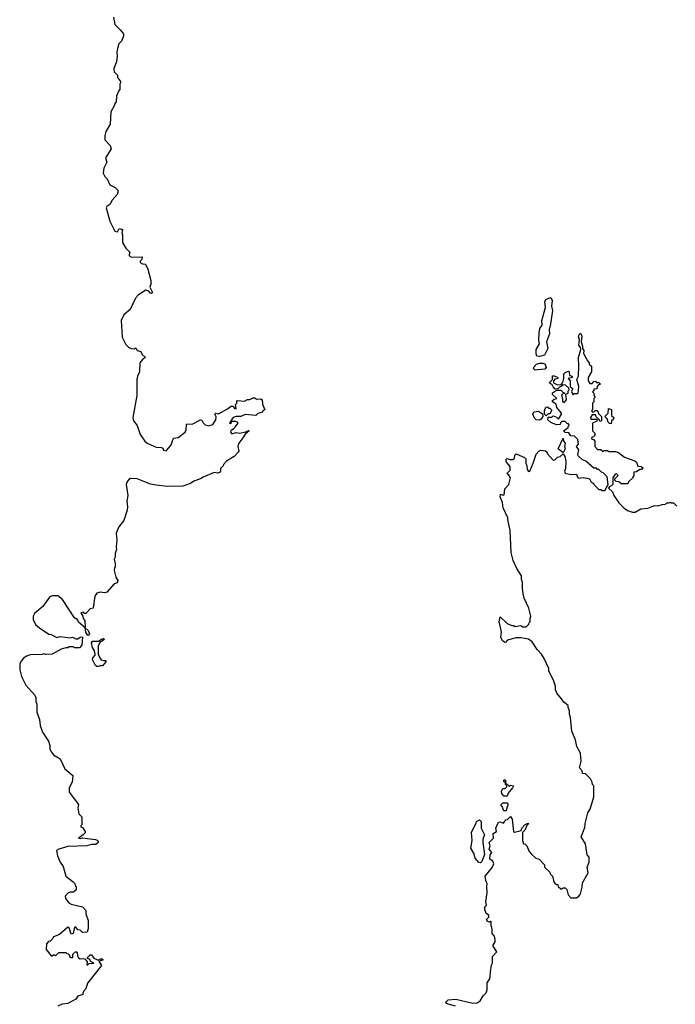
# Model space of a CAD drawing. Extents: x 1980017 to 2252640, y 74400 to 266395.
# Tile 136 of 256: x 2093702 to 2099582, y 149615 to 158442. Entities that reach past the tile are written whole.
import ezdxf

# ---------------------------------------------------------------- set-up
doc = ezdxf.new("R2010")
doc.units = 0

msp = doc.modelspace()

# ---------------------------------------------------------------- linework, layer by layer
at = {"layer": '0CON20XD'}
for points in [[(2094542.5, 158465), (2094555, 158400), (2094605, 158352.5), (2094632.5, 158315), (2094632.5, 158295), (2094615, 158250), (2094593, 158227), (2094583, 158197), (2094572.5, 158155), (2094577.5, 158115), (2094570, 158065), (2094547.5, 158005), (2094550, 157975), (2094580, 157945), (2094580, 157925), (2094607, 157887), (2094607.5, 157875), (2094600, 157865), (2094600, 157815), (2094588.3, 157801.7), (2094570, 157755), (2094567.5, 157705), (2094555, 157690), (2094552.5, 157675), (2094520, 157615), (2094512.5, 157505), (2094475, 157440), (2094467, 157403), (2094467.5, 157365), (2094513.6, 157313.6), (2094522.5, 157285), (2094473.3, 157205), (2094482.5, 157165), (2094458.3, 157111.7), (2094452.5, 157065), (2094467.5, 157035), (2094487.5, 157015), (2094510.7, 156960.7), (2094557.3, 156937.3), (2094581.2, 156915), (2094583.8, 156895), (2094576.1, 156873.9), (2094532.5, 156825), (2094510, 156785), (2094483.6, 156766.4), (2094477.5, 156755), (2094511.2, 156635), (2094555, 156547.5), (2094578.8, 156541.2), (2094595, 156570), (2094625, 156560), (2094617.5, 156535), (2094623, 156513), (2094623.6, 156443.6), (2094653.6, 156393.6), (2094688.8, 156358.8), (2094685, 156337.5), (2094683.6, 156323.6), (2094705, 156313.3), (2094800, 156315), (2094797, 156293), (2094783, 156277), (2094782.5, 156265), (2094803, 156253), (2094829.3, 156249.3), (2094852.5, 156205), (2094880, 156105), (2094879.3, 156070.7), (2094870, 156045), (2094892.5, 155995), (2094885, 155987.5), (2094875, 155991.2), (2094859.2, 156009.2), (2094835, 156016.7), (2094767.5, 155975), (2094742.5, 155945), (2094692.5, 155845), (2094637.5, 155795), (2094613.3, 155745), (2094620, 155595), (2094655, 155530), (2094677, 155507), (2094703, 155493), (2094729.3, 155490.7), (2094745, 155500), (2094757, 155477), (2094788, 155468), (2094800.7, 155440.7), (2094830, 155415), (2094803.3, 155395), (2094780, 155365), (2094777.5, 155285), (2094757.5, 155245), (2094752.5, 155215), (2094753.3, 155073.3), (2094716.7, 154875), (2094723.8, 154845), (2094756.7, 154805), (2094782.3, 154722.3), (2094823.3, 154665), (2094845, 154646.7), (2094925, 154610), (2094975, 154607.5), (2094985, 154600), (2094991.7, 154581.7), (2095015, 154577.5), (2095057.5, 154625), (2095080.7, 154689.3), (2095125, 154695.8), (2095185.5, 154744.5), (2095196, 154765), (2095197, 154813), (2095201.7, 154818.3), (2095250, 154815), (2095325, 154856.2), (2095335, 154852.5), (2095346.4, 154826.4), (2095365, 154810), (2095395, 154801.2), (2095435, 154812), (2095461.2, 154855), (2095463, 154883), (2095453.3, 154905), (2095460, 154915), (2095485, 154910), (2095573.3, 154955), (2095595, 154977.5), (2095617, 154977), (2095627.5, 154955), (2095645, 154952.5), (2095638.3, 154991.7), (2095650, 155005), (2095650, 155025), (2095655, 155027.5), (2095719.3, 155020.7), (2095745, 155037.5), (2095765, 155037.5), (2095795, 155052.5), (2095811.7, 155051.7), (2095825, 155040), (2095865, 155042.5), (2095877.5, 155035), (2095880, 154995), (2095900, 154945), (2095881.7, 154938.3), (2095880, 154925), (2095838.8, 154911.2), (2095820, 154895), (2095725, 154902.5), (2095685, 154883.3), (2095645, 154884), (2095625, 154878), (2095606.7, 154865), (2095582.5, 154825), (2095595, 154822.5), (2095607.5, 154842.5), (2095635, 154843.8), (2095648.3, 154838.3), (2095657.5, 154825), (2095635.9, 154794.1), (2095625, 154777.5), (2095595, 154757.5), (2095594.2, 154744.2), (2095605, 154730), (2095645, 154740), (2095675, 154736.7), (2095731.7, 154748.3), (2095755, 154760), (2095760, 154755), (2095723.8, 154726.2), (2095705, 154692.5), (2095666.7, 154645), (2095660, 154615), (2095667.5, 154575), (2095662.5, 154565), (2095625, 154527.5), (2095557.5, 154485), (2095530, 154455), (2095528.3, 154441.7), (2095502.5, 154417.5), (2095503.3, 154395), (2095495, 154384), (2095475, 154376.7), (2095445, 154382.5), (2095348, 154342), (2095325, 154326), (2095265, 154306), (2095235, 154283.3), (2095165, 154260.8), (2095025, 154257.5), (2094925, 154268.8), (2094875, 154278.8), (2094755, 154326.7), (2094695, 154327.5), (2094680.7, 154319.3), (2094663, 154297), (2094657.5, 154275), (2094672.5, 154175), (2094662.5, 154125), (2094670, 154075), (2094667.5, 154045), (2094636.7, 153953.3), (2094593, 153897), (2094572.5, 153855), (2094567.5, 153835), (2094572.5, 153775), (2094567.5, 153715), (2094570, 153695), (2094560, 153655), (2094560, 153625), (2094550, 153605), (2094560, 153565), (2094560, 153535), (2094553, 153527), (2094551.2, 153505), (2094564, 153444), (2094581.2, 153415), (2094575.8, 153394.2), (2094550, 153385), (2094485, 153310), (2094465, 153302.5), (2094425, 153310), (2094395, 153300), (2094377.5, 153275), (2094360, 153165), (2094335, 153160), (2094295, 153120), (2094285, 153120), (2094275, 153130), (2094250, 153125), (2094270, 153095), (2094272.5, 153075), (2094287, 153057), (2094290, 152990), (2094317.5, 152965), (2094327.5, 152935), (2094320, 152925), (2094315, 152922.5), (2094295, 152950), (2094290, 152990), (2094230.7, 153040.7), (2094225, 153060), (2094215, 153070), (2094205, 153070), (2094195, 153080), (2094087.5, 153245), (2094045, 153276.7), (2093995, 153277.5), (2093970, 153265), (2093909.3, 153180.7), (2093835, 153120), (2093822.5, 153095), (2093823.6, 153063.6), (2093845, 153020), (2093879.3, 152989.3), (2093963.9, 152933.9), (2093985, 152931.2), (2094035, 152902.5), (2094065, 152912.5), (2094155, 152901.2), (2094175, 152906.2), (2094205, 152890), (2094225, 152890), (2094245, 152907.5), (2094265, 152910), (2094260, 152835), (2094238.3, 152811.7), (2094195, 152810), (2094185, 152820), (2094145, 152820), (2094135, 152810), (2094115, 152810), (2094075, 152797.5), (2093995, 152752.5), (2093935, 152750), (2093915, 152757.5), (2093905, 152750), (2093795, 152747.5), (2093763, 152737), (2093733.6, 152716.4), (2093708.3, 152681.7), (2093702.5, 152665), (2093702.5, 152615), (2093717.5, 152555), (2093757.5, 152475), (2093837.5, 152385), (2093847.5, 152365), (2093848.3, 152328.3), (2093857.5, 152305), (2093857.5, 152235), (2093879.3, 152169.3), (2093887.5, 152115), (2093907.5, 152055), (2093960, 151975), (2093972.5, 151935), (2093973.6, 151903.6), (2093987.5, 151875), (2094005, 151852.5), (2094066.4, 151816.4), (2094107, 151727), (2094180, 151665), (2094172.5, 151605), (2094147.5, 151555), (2094147, 151517), (2094230, 151405), (2094222.5, 151375), (2094233, 151323), (2094260, 151295), (2094260, 151225), (2094250, 151215), (2094250, 151205), (2094265, 151200), (2094290, 151165), (2094288.3, 151151.7), (2094272.5, 151135), (2094230, 151105), (2094245, 151101.2), (2094265, 151107.5), (2094309.5, 151100.5), (2094383.4, 151093.4), (2094397.3, 151087.3), (2094406.5, 151076.5), (2094407.1, 151065), (2094385, 151047.8), (2094345, 151047.3), (2094305, 151036.2), (2094135, 151029.4), (2094053, 151007), (2094033.3, 150995), (2094042.5, 150945), (2094065, 150890), (2094091.7, 150851.7), (2094117.5, 150765), (2094183, 150713), (2094195, 150700), (2094210, 150665), (2094208.3, 150641.7), (2094185, 150620), (2094155, 150620), (2094135, 150610), (2094110, 150585), (2094113, 150563), (2094143.6, 150523.6), (2094163, 150513), (2094265, 150490), (2094296.7, 150456.7), (2094295.8, 150425), (2094316.7, 150365), (2094316.7, 150295), (2094308.3, 150261.7), (2094265, 150260), (2094245, 150280), (2094223.6, 150283.6), (2094205, 150307.5), (2094195, 150307.5), (2094180.7, 150249.3), (2094165, 150243.3), (2094145, 150300), (2094135, 150307.5), (2094058.3, 150241.7), (2094005, 150220), (2094000, 150205), (2093975, 150180), (2093961.7, 150178.3), (2093941.7, 150158.3), (2093940, 150105), (2093985, 150050), (2093995, 150050), (2094005, 150060), (2094015, 150060), (2094025, 150050), (2094055, 150080), (2094115, 150080), (2094125, 150070), (2094138.3, 150068.3), (2094150, 150055), (2094150, 150045), (2094165, 150033.3), (2094180, 150035), (2094180, 150065), (2094205, 150087.5), (2094218, 150078), (2094220.7, 150050.7), (2094230.7, 150030.7), (2094245, 150022.5), (2094275, 150026.7), (2094290, 150020), (2094307.5, 149995), (2094305, 149970), (2094315, 149970), (2094325, 149980), (2094367.5, 149985), (2094340, 150000), (2094328.3, 150018.3), (2094310, 150025), (2094310, 150035), (2094335, 150060), (2094345, 150060), (2094367.7, 150027.7), (2094405, 150010), (2094435, 150026.7), (2094450, 150015), (2094412.5, 149997.5), (2094437, 149963), (2094310, 149805), (2094296.7, 149755), (2094277.5, 149735), (2094267.5, 149715), (2094268.3, 149701.7), (2094225, 149687.5), (2094205, 149660), (2094135, 149622.5), (2094083.6, 149616.4), (2094045, 149597.5)], [(2098365, 155423.3), (2098340, 155425), (2098332.5, 155445), (2098333.3, 155485), (2098362.5, 155535), (2098357.5, 155565), (2098360, 155635), (2098366.7, 155673.3), (2098386.4, 155703.6), (2098383.9, 155746.1), (2098417.7, 155862.3), (2098410.8, 155915), (2098424.5, 155935.5), (2098465, 155951.2), (2098477.3, 155925), (2098471.1, 155875), (2098481.2, 155835), (2098460.8, 155695), (2098449.2, 155665), (2098454.3, 155625), (2098428, 155555), (2098439.2, 155495), (2098408.8, 155435), (2098365, 155423.3)], [(2098307.5, 154465), (2098333.9, 154546.1), (2098357.5, 154575), (2098375, 154583.3), (2098417, 154577), (2098428.3, 154568.3), (2098435, 154550), (2098485, 154492.5), (2098500, 154495), (2098525, 154520), (2098550, 154525), (2098575, 154550), (2098590, 154525), (2098600, 154485), (2098597.5, 154415), (2098586.7, 154395), (2098595, 154377.5), (2098645, 154363.3), (2098695, 154367.5), (2098705, 154340), (2098715, 154332.5), (2098755, 154337.5), (2098805, 154330), (2098818.3, 154318.3), (2098820, 154305), (2098835, 154290), (2098845, 154290), (2098850, 154275), (2098895, 154230), (2098915, 154230), (2098925, 154220), (2098948.3, 154221.7), (2098980, 154275), (2098970, 154345), (2098935, 154380), (2098920, 154385), (2098895, 154410), (2098885, 154410), (2098875, 154420), (2098851.7, 154421.7), (2098780, 154485), (2098750, 154495), (2098711.7, 154531.7), (2098707.5, 154545), (2098716.7, 154585), (2098696.7, 154615), (2098713, 154637), (2098707, 154677), (2098678.3, 154708.3), (2098645, 154710), (2098628.3, 154738.3), (2098595, 154740), (2098580, 154755), (2098620, 154785), (2098620, 154795), (2098630, 154805), (2098625, 154820), (2098615, 154820), (2098595, 154840), (2098565, 154840), (2098551.7, 154828.3), (2098548.3, 154811.7), (2098515, 154810), (2098465, 154830), (2098440, 154855), (2098441.7, 154878.3), (2098475, 154880), (2098485, 154890), (2098515, 154880), (2098535, 154860), (2098560, 154905), (2098560, 154915), (2098520, 154965), (2098512.5, 154995), (2098480, 155015), (2098481.7, 155028.3), (2098495, 155040), (2098520, 155045), (2098481.7, 155081.7), (2098481.7, 155098.3), (2098515, 155120), (2098555, 155120), (2098571.7, 155101.7), (2098588.3, 155098.3), (2098588.3, 155091.7), (2098571.7, 155088.3), (2098560, 155075), (2098570, 155045), (2098570, 155015), (2098585, 155010), (2098607, 155033), (2098600, 155085), (2098620, 155095), (2098620, 155115), (2098630, 155125), (2098628.3, 155138.3), (2098597, 155167), (2098575, 155170), (2098555, 155150), (2098541.7, 155148.3), (2098528.3, 155131.7), (2098505, 155130), (2098485, 155150), (2098478.3, 155168.3), (2098450, 155185), (2098480, 155215), (2098481.7, 155248.3), (2098495, 155250), (2098525, 155237.5), (2098530, 155225), (2098501.7, 155218.3), (2098490, 155205), (2098490, 155185), (2098525, 155170), (2098558.3, 155171.7), (2098571.7, 155188.3), (2098582.5, 155225), (2098581.7, 155268.3), (2098595, 155280), (2098625, 155290), (2098630, 155285), (2098631.7, 155251.7), (2098648.3, 155248.3), (2098660, 155235), (2098620, 155225), (2098640, 155205), (2098640, 155155), (2098660, 155135), (2098650, 155105), (2098665, 155080), (2098675, 155090), (2098705, 155090), (2098710, 155095), (2098717.5, 155155), (2098700, 155215), (2098713, 155247), (2098718, 155335), (2098713.8, 155415), (2098733.3, 155485), (2098732.5, 155502.5), (2098717.5, 155525), (2098723, 155573), (2098712.5, 155605), (2098725, 155630), (2098735, 155630), (2098742.5, 155605), (2098737.5, 155555), (2098750, 155515), (2098750, 155495), (2098760, 155475), (2098758.3, 155448.3), (2098793, 155383), (2098810, 155365), (2098810, 155355), (2098830, 155335), (2098830, 155285), (2098800, 155235), (2098800, 155205), (2098815, 155180), (2098835, 155180), (2098851.7, 155198.3), (2098865, 155200), (2098875, 155190), (2098895, 155190), (2098910, 155175), (2098891.7, 155168.3), (2098880, 155155), (2098878.3, 155131.7), (2098851.7, 155128.3), (2098850, 155115), (2098840, 155105), (2098850, 155095), (2098850, 155075), (2098860, 155065), (2098860, 155055), (2098850, 155045), (2098850, 155015), (2098840, 155005), (2098840, 154945), (2098830, 154935), (2098845, 154920), (2098861.7, 154938.3), (2098878.3, 154938.3), (2098890, 154925), (2098891.7, 154911.7), (2098920, 154885), (2098920, 154845), (2098905, 154840), (2098898.3, 154858.3), (2098871.7, 154881.7), (2098870, 154895), (2098865, 154900), (2098835, 154900), (2098820, 154875), (2098825, 154860), (2098875, 154860), (2098880, 154855), (2098878.3, 154841.7), (2098840, 154825), (2098840, 154755), (2098860, 154735), (2098860, 154715), (2098848.3, 154701.7), (2098831.7, 154698.3), (2098830, 154685), (2098848.3, 154678.3), (2098860, 154665), (2098860, 154615), (2098885, 154590), (2098915, 154590), (2098935, 154570), (2098945, 154580), (2098975, 154580), (2098985, 154570), (2099045, 154570), (2099071.7, 154561.7), (2099125, 154520), (2099218.3, 154488.3), (2099232.5, 154475), (2099245, 154440), (2099275, 154437.5), (2099290, 154425), (2099285, 154410), (2099265, 154410), (2099235, 154390), (2099210, 154385), (2099210, 154355), (2099200, 154345), (2099200, 154335), (2099161.7, 154298.3), (2099155, 154280), (2099095, 154280), (2099075, 154300), (2099051.7, 154301.7), (2099040, 154315), (2099040, 154325), (2099070, 154355), (2099055, 154370), (2099041.7, 154368.3), (2099020, 154335), (2099020, 154275), (2099008.3, 154261.7), (2098991.7, 154258.3), (2098981.7, 154241.7), (2099018.3, 154208.3), (2099030, 154175), (2099075, 154110), (2099120, 154065), (2099153, 154043), (2099198.3, 154028.3), (2099221.7, 154028.3), (2099273.6, 154056.4), (2099335, 154062.5), (2099395, 154087.5), (2099425, 154082.5), (2099463, 154097), (2099495, 154100), (2099505, 154110), (2099525, 154110), (2099535, 154117.5), (2099545, 154110), (2099565, 154110), (2099595, 154080)], [(2098325, 155300), (2098310, 155315), (2098311.7, 155328.3), (2098336.4, 155353.6), (2098365, 155363.8), (2098395, 155364.2), (2098415, 155353.3), (2098423.3, 155325), (2098410.7, 155309.3), (2098345, 155302.5), (2098325, 155300)], [(2098365, 154850.6), (2098335, 154854.3), (2098320.3, 154870.3), (2098303.8, 154905), (2098314.2, 154925.8), (2098355, 154931.2), (2098390, 154910), (2098393.3, 154885), (2098379.4, 154860.6), (2098365, 154850.6)], [(2098425, 154890), (2098410, 154905), (2098410, 154935), (2098421.7, 154968.3), (2098435, 154970), (2098445, 154960), (2098455, 154960), (2098470, 154945), (2098470, 154935), (2098455, 154910), (2098441.7, 154908.3), (2098425, 154890)], [(2099005, 154820), (2098991.7, 154821.7), (2098980, 154835), (2098970, 154865), (2098950, 154885), (2098980, 154915), (2098982.5, 154957.5), (2099008.3, 154948.3), (2099010, 154895), (2099030, 154875), (2099028.3, 154861.7), (2099010, 154845), (2099005, 154820)], [(2098575, 154560), (2098530, 154595), (2098575, 154690), (2098580, 154665), (2098592.5, 154645), (2098587.5, 154615), (2098592.5, 154595), (2098575, 154560)], [(2097609.5, 149599.5), (2097543.8, 149615), (2097526, 149625), (2097524.2, 149635), (2097545, 149655.4), (2097615, 149660), (2097765, 149625.7), (2097805, 149627.1), (2097830.8, 149645), (2097858.8, 149691.2), (2097885, 149717.5), (2097895.8, 149744.2), (2097893.9, 149806.1), (2097917, 149843), (2097922.5, 149865), (2097923.3, 149905), (2097933.6, 149966.4), (2097942.5, 149985), (2097943.3, 150045), (2097982.5, 150085), (2097947.5, 150135), (2097947.5, 150145), (2097966.4, 150173.6), (2097967.5, 150195), (2097960, 150225), (2097938.3, 150248.3), (2097940, 150285), (2097930, 150325), (2097930, 150355), (2097925, 150360), (2097915, 150350), (2097895, 150360), (2097890, 150375), (2097910, 150395), (2097910, 150415), (2097885, 150430), (2097872.5, 150465), (2097875, 150490), (2097887.5, 150505), (2097882.5, 150535), (2097893.6, 150616.4), (2097892.5, 150672.5), (2097893.8, 150695), (2097882, 150725), (2097878, 150765), (2097939.4, 150840.6), (2097953.1, 150875), (2097945, 150898.8), (2097917, 150917), (2097922.5, 150955), (2097937.5, 150975), (2097912.5, 151005), (2097920, 151035), (2097913.6, 151066.4), (2097952.5, 151105), (2097947.5, 151145), (2097977.5, 151165), (2097972.5, 151195), (2097995, 151247.5), (2098011.7, 151251.7), (2098041.7, 151238.3), (2098061.7, 151268.3), (2098078.3, 151271.7), (2098105, 151300), (2098120, 151275), (2098130, 151165), (2098138.3, 151158.3), (2098198.3, 151171.7), (2098206.7, 151195), (2098233.3, 151225), (2098254.2, 151235.8), (2098267.5, 151235), (2098251.7, 151218.3), (2098232.5, 151175), (2098210, 151155), (2098210, 151085), (2098220, 151055), (2098235, 151050), (2098250, 151035), (2098270, 150985), (2098291.7, 150961.7), (2098330, 150925), (2098360, 150915), (2098410, 150865), (2098410, 150845), (2098455, 150800), (2098460, 150785), (2098480, 150765), (2098493, 150713), (2098501.7, 150701.7), (2098515, 150690), (2098528.3, 150688.3), (2098531.7, 150671.7), (2098555, 150650), (2098565, 150650), (2098575, 150660), (2098595, 150660), (2098610, 150645), (2098620, 150595), (2098645, 150570), (2098695, 150570), (2098716.4, 150583.6), (2098730, 150605), (2098747.5, 150665), (2098750, 150705), (2098800, 150795), (2098790, 150845), (2098808.3, 150888.3), (2098810, 150935), (2098790, 150955), (2098777.5, 151055), (2098737.5, 151115), (2098769.3, 151200.7), (2098772.5, 151235), (2098798.3, 151331.7), (2098817.5, 151365), (2098850, 151475), (2098850, 151575), (2098840, 151585), (2098837, 151607), (2098820, 151635), (2098775, 151680), (2098750, 151685), (2098747, 151707), (2098723.6, 151733.6), (2098737.5, 151795), (2098730, 151865), (2098697.5, 151925), (2098687, 151987), (2098652.5, 152065), (2098642.5, 152185), (2098633.3, 152215), (2098632.5, 152245), (2098620, 152275), (2098620, 152295), (2098582.3, 152322.3), (2098562.5, 152355), (2098518.8, 152405), (2098506.7, 152435), (2098507.5, 152465), (2098492.5, 152515), (2098458.3, 152578.3), (2098447.5, 152605), (2098447.5, 152625), (2098406.7, 152715), (2098382.5, 152755), (2098342.5, 152795), (2098297.5, 152865), (2098265, 152887.5), (2098195, 152900), (2098155, 152900), (2098085, 152882.5), (2098070, 152875), (2098065, 152862.5), (2098055, 152860), (2098032.5, 152875), (2098017.5, 152905), (2098023.3, 152955), (2098002.5, 153045), (2098011.7, 153088.3), (2098075, 153030), (2098115, 153010), (2098135, 153010), (2098145, 153002.5), (2098195, 153010), (2098215, 153000), (2098245, 153000), (2098268.3, 153021.7), (2098270, 153035), (2098280, 153045), (2098280, 153075), (2098287.5, 153095), (2098267.5, 153165), (2098227.5, 153255), (2098217.5, 153295), (2098210, 153345), (2098212.5, 153395), (2098202.5, 153425), (2098202.5, 153455), (2098161.7, 153521.7), (2098126.7, 153595), (2098110, 153665), (2098100, 153865), (2098082.3, 153942.3), (2098080.8, 153975), (2098037.1, 154065), (2098032, 154115), (2098010, 154165), (2098015, 154187.5), (2098035, 154180), (2098047, 154183), (2098053.3, 154235), (2098090, 154275), (2098102.5, 154335), (2098089.3, 154359.3), (2098070, 154375), (2098100, 154405), (2098100, 154435), (2098067.5, 154475), (2098062.5, 154495), (2098075, 154507.5), (2098098.3, 154498.3), (2098125, 154500), (2098138.3, 154511.7), (2098143, 154537), (2098155, 154550), (2098228.3, 154518.3), (2098240, 154505), (2098240, 154465), (2098251.7, 154441.7), (2098253, 154413), (2098265, 154392.5), (2098277.5, 154395), (2098307.5, 154465)], [(2094395, 152642), (2094381.5, 152651.5), (2094355.8, 152705), (2094358, 152722), (2094380, 152745), (2094380.8, 152755), (2094374.3, 152785), (2094355.6, 152815), (2094346, 152855), (2094355, 152870), (2094409.2, 152870.8), (2094435, 152888.8), (2094455, 152893.3), (2094463.3, 152885), (2094422.3, 152857.7), (2094405.7, 152825), (2094406.9, 152755), (2094420.2, 152720.2), (2094433.6, 152703.6), (2094453.9, 152696.1), (2094475, 152697.5), (2094476.2, 152686.2), (2094445, 152648.8), (2094425, 152650.8), (2094405, 152642.5), (2094395, 152642)], [(2098075, 151480), (2098045, 151480), (2098027.5, 151505), (2098023.3, 151525), (2098035, 151550), (2098055, 151550), (2098070, 151565), (2098070, 151575), (2098060, 151585), (2098060, 151600), (2098042.5, 151612.5), (2098042.5, 151625), (2098055, 151630), (2098060, 151625), (2098060, 151600), (2098091.7, 151571.7), (2098105, 151580), (2098130, 151575), (2098122.5, 151555), (2098081.7, 151508.3), (2098075, 151480)], [(2098065, 151350), (2098045, 151350), (2098028.3, 151388.3), (2098020, 151395), (2098020, 151405), (2098035, 151420), (2098075, 151420), (2098080, 151415), (2098080, 151395), (2098073, 151387), (2098065, 151350)], [(2097835, 150882.5), (2097820, 150885), (2097787.5, 150925), (2097777.5, 150965), (2097747.5, 151015), (2097758.8, 151085), (2097754, 151155), (2097797, 151243), (2097797.5, 151255), (2097825, 151267.5), (2097840, 151255), (2097840, 151195), (2097870, 151135), (2097855.8, 151095), (2097854.2, 151065), (2097870.7, 150959.3), (2097846.2, 150893.8), (2097835, 150882.5)]]:
    msp.add_lwpolyline(points, dxfattribs=at)

doc.saveas('drawing.dxf')
